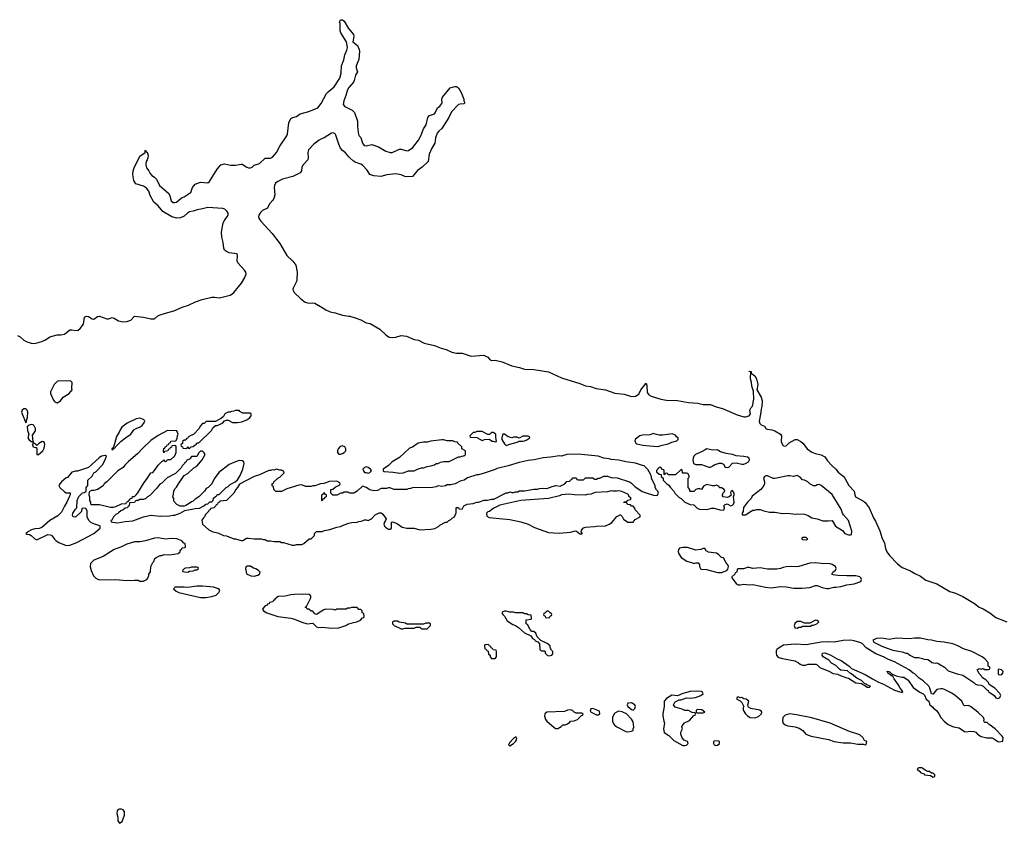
# Model space of a CAD drawing. Header units: inches. Extents: x 2528705 to 2676837, y 911742 to 1023252.
# Tile 93 of 143: x 2586424 to 2597121, y 994462 to 1003192. Entities that reach past the tile are written whole.
import ezdxf

# ---------------------------------------------------------------- set-up
doc = ezdxf.new("R2010")
doc.units = ezdxf.units.IN
doc.header["$MEASUREMENT"] = 0
for name, color, linetype in [('C5080', 7, 'Continuous'), ('C5090', 7, 'Continuous'), ('C5989', 7, 'Continuous'), ('C5999', 7, 'Continuous')]:
    doc.layers.add(name, color=color, linetype=linetype)

msp = doc.modelspace()

# ---------------------------------------------------------------- linework, layer by layer
at = {"layer": 'C5080', "color": 5, "elevation": 20}
for points in [[(2587997, 1000000), (2588110, 1000032), (2588190, 1000070), (2588257, 1000090), (2588334, 1000126), (2588408, 1000152), (2588510, 1000179), (2588541, 1000179), (2588590, 1000172), (2588610, 1000175), (2588710, 1000201), (2588730, 1000210), (2588750, 1000229), (2588833, 1000330), (2588870, 1000390), (2588884, 1000430), (2588881, 1000450), (2588868, 1000470), (2588795, 1000550), (2588786, 1000574), (2588792, 1000630), (2588787, 1000647), (2588701, 1000661), (2588670, 1000672), (2588650, 1000689), (2588641, 1000710), (2588635, 1000770), (2588619, 1000830), (2588617, 1000883), (2588636, 1000984), (2588648, 1001010), (2588688, 1001070), (2588688, 1001090), (2588678, 1001110), (2588654, 1001134), (2588630, 1001142), (2588470, 1001150), (2588410, 1001136), (2588352, 1001128), (2588309, 1001111), (2588270, 1001103), (2588248, 1001092), (2588210, 1001056), (2588170, 1001040), (2588130, 1001037), (2588078, 1001050), (2587979, 1001110), (2587929, 1001170), (2587883, 1001210), (2587842, 1001282), (2587826, 1001330), (2587803, 1001363), (2587770, 1001385), (2587685, 1001410), (2587666, 1001446), (2587653, 1001510), (2587657, 1001550), (2587670, 1001592), (2587705, 1001655), (2587728, 1001710), (2587786, 1001750), (2587786, 1001770), (2587790, 1001774), (2587798, 1001758), (2587810, 1001754), (2587819, 1001719), (2587816, 1001690), (2587810, 1001669), (2587797, 1001650), (2587793, 1001630), (2587793, 1001610), (2587803, 1001583), (2587827, 1001550), (2587840, 1001520), (2587859, 1001499), (2587890, 1001481), (2587910, 1001458), (2587943, 1001390), (2588043, 1001303), (2588057, 1001277), (2588070, 1001223), (2588090, 1001206), (2588110, 1001206), (2588129, 1001211), (2588183, 1001257), (2588210, 1001267), (2588278, 1001310), (2588284, 1001316), (2588303, 1001370), (2588330, 1001406), (2588390, 1001426), (2588470, 1001419), (2588487, 1001433), (2588570, 1001570), (2588610, 1001614), (2588650, 1001625), (2588713, 1001613), (2588770, 1001610), (2588830, 1001624), (2588843, 1001623), (2588891, 1001590), (2588910, 1001582), (2588930, 1001582), (2588950, 1001591), (2588970, 1001611), (2589030, 1001630), (2589090, 1001686), (2589150, 1001686), (2589170, 1001697), (2589214, 1001750), (2589250, 1001819), (2589325, 1001930), (2589332, 1001950), (2589348, 1002070), (2589370, 1002117), (2589390, 1002130), (2589430, 1002142), (2589473, 1002170), (2589566, 1002194), (2589664, 1002236), (2589698, 1002282), (2589757, 1002390), (2589775, 1002410), (2589839, 1002461), (2589904, 1002556), (2589918, 1002610), (2589921, 1002690), (2589944, 1002756), (2589956, 1002810), (2589980, 1002860), (2589985, 1002890), (2589975, 1002950), (2589913, 1003050), (2589907, 1003070), (2589906, 1003150), (2589898, 1003170), (2589910, 1003192), (2589930, 1003192), (2589950, 1003176), (2589997, 1003097), (2590000, 1003094)], [(2590000, 1002455), (2589985, 1002430), (2589969, 1002370), (2589945, 1002310), (2589939, 1002270), (2589952, 1002252), (2589964, 1002244), (2590000, 1002227)], [(2590000, 1001704), (2589964, 1001744), (2589930, 1001772), (2589910, 1001796), (2589890, 1001839), (2589859, 1001939), (2589850, 1001953), (2589830, 1001962), (2589810, 1001959), (2589733, 1001910), (2589702, 1001898), (2589678, 1001882), (2589621, 1001839), (2589562, 1001778), (2589556, 1001750), (2589559, 1001690), (2589554, 1001670), (2589503, 1001617), (2589491, 1001590), (2589485, 1001550), (2589472, 1001530), (2589390, 1001489), (2589281, 1001459), (2589227, 1001433), (2589205, 1001416), (2589192, 1001390), (2589189, 1001370), (2589195, 1001290), (2589186, 1001250), (2589174, 1001230), (2589137, 1001190), (2589115, 1001145), (2589061, 1001119), (2589041, 1001099), (2589021, 1001070), (2589017, 1001050), (2589025, 1001030), (2589045, 1001005), (2589168, 1000870), (2589250, 1000762), (2589327, 1000630), (2589391, 1000570), (2589425, 1000526), (2589437, 1000450), (2589435, 1000365), (2589432, 1000348), (2589393, 1000270), (2589394, 1000250), (2589408, 1000228), (2589480, 1000160), (2589525, 1000125), (2589550, 1000115), (2589570, 1000111), (2589610, 1000116), (2589630, 1000111), (2589710, 1000067), (2589750, 1000039), (2589799, 1000019), (2589850, 1000008), (2589873, 1000000)]]:
    msp.add_lwpolyline(points, dxfattribs=at)
at = {"layer": 'C5090', "color": 5, "elevation": 20}
for points in [[(2590000, 1003094), (2590050, 1003031), (2590056, 1003010), (2590042, 1002950), (2590094, 1002910), (2590113, 1002870), (2590116, 1002850), (2590110, 1002758), (2590079, 1002690), (2590081, 1002670), (2590095, 1002625), (2590071, 1002589), (2590058, 1002530), (2590050, 1002514), (2590002, 1002458), (2590000, 1002455)], [(2590000, 1002227), (2590036, 1002210), (2590062, 1002182), (2590095, 1002090), (2590093, 1002030), (2590105, 1001945), (2590111, 1001930), (2590131, 1001911), (2590150, 1001850), (2590167, 1001827), (2590190, 1001820), (2590250, 1001835), (2590323, 1001810), (2590403, 1001763), (2590450, 1001748), (2590470, 1001750), (2590550, 1001785), (2590570, 1001785), (2590630, 1001767), (2590650, 1001770), (2590696, 1001804), (2590757, 1001883), (2590783, 1001930), (2590810, 1002006), (2590841, 1002050), (2590859, 1002130), (2590878, 1002150), (2590930, 1002171), (2590939, 1002181), (2590965, 1002235), (2590990, 1002251), (2591010, 1002282), (2591013, 1002290), (2591009, 1002330), (2591019, 1002350), (2591102, 1002450), (2591150, 1002467), (2591170, 1002466), (2591193, 1002453), (2591222, 1002402), (2591251, 1002330), (2591251, 1002310), (2591262, 1002290), (2591250, 1002278), (2591210, 1002275), (2591190, 1002269), (2591116, 1002190), (2591088, 1002130), (2591011, 1002010), (2590978, 1001982), (2590961, 1001959), (2590941, 1001910), (2590934, 1001850), (2590903, 1001797), (2590874, 1001730), (2590861, 1001650), (2590797, 1001590), (2590745, 1001555), (2590690, 1001489), (2590630, 1001486), (2590609, 1001490), (2590567, 1001507), (2590510, 1001518), (2590414, 1001506), (2590348, 1001488), (2590270, 1001495), (2590230, 1001510), (2590198, 1001558), (2590150, 1001610), (2590130, 1001624), (2590070, 1001644), (2590050, 1001656), (2590012, 1001690), (2590000, 1001704)]]:
    msp.add_lwpolyline(points, dxfattribs=at)
at = {"layer": 'C5989', "color": 5, "elevation": 20}
for points in [[(2586400, 999760), (2586430, 999746), (2586471, 999710), (2586496, 999696), (2586550, 999677), (2586590, 999676), (2586665, 999695), (2586705, 999715), (2586750, 999746), (2586830, 999767), (2586872, 999768), (2586910, 999776), (2586970, 999822), (2586990, 999824), (2587030, 999816), (2587059, 999821), (2587082, 999838), (2587116, 999884), (2587130, 999962), (2587150, 999971), (2587170, 999966), (2587210, 999941), (2587230, 999939), (2587270, 999967), (2587290, 999973), (2587370, 999941), (2587390, 999941), (2587410, 999951), (2587430, 999955), (2587450, 999948), (2587499, 999919), (2587550, 999909), (2587590, 999913), (2587631, 999929), (2587670, 999970), (2587770, 999962), (2587850, 999942), (2587890, 999943), (2587926, 999974), (2587950, 999987), (2587997, 1000000)], [(2589873, 1000000), (2589930, 999981), (2590000, 999972)], [(2590000, 998053), (2589990, 998058), (2589950, 998058), (2589930, 998048), (2589913, 998047), (2589870, 998028), (2589828, 998028), (2589806, 998050), (2589806, 998090), (2589827, 998093), (2589850, 998114), (2589902, 998138), (2589906, 998150), (2589902, 998162), (2589870, 998178), (2589790, 998174), (2589730, 998155), (2589694, 998150), (2589630, 998129), (2589610, 998129), (2589590, 998122), (2589530, 998122), (2589490, 998138), (2589456, 998136), (2589325, 998095), (2589270, 998068), (2589208, 998068), (2589186, 998090), (2589182, 998122), (2589167, 998127), (2589166, 998150), (2589182, 998158), (2589186, 998170), (2589230, 998212), (2589250, 998222), (2589298, 998270), (2589290, 998286), (2589270, 998298), (2589250, 998298), (2589210, 998308), (2589190, 998298), (2589170, 998302), (2589150, 998295), (2589130, 998295), (2589031, 998249), (2588970, 998229), (2588812, 998148), (2588792, 998110), (2588772, 998090), (2588751, 998049), (2588671, 997969), (2588598, 997962), (2588594, 997950), (2588578, 997942), (2588574, 997930), (2588558, 997922), (2588554, 997910), (2588534, 997890), (2588498, 997882), (2588492, 997868), (2588478, 997862), (2588474, 997850), (2588444, 997816), (2588432, 997790), (2588420, 997780), (2588404, 997756), (2588412, 997710), (2588478, 997650), (2588522, 997630), (2588577, 997617), (2588638, 997590), (2588670, 997585), (2588750, 997551), (2588770, 997551), (2588830, 997536), (2588850, 997536), (2588890, 997558), (2588910, 997561), (2588970, 997551), (2589050, 997551), (2589070, 997545), (2589090, 997545), (2589112, 997532), (2589150, 997531), (2589190, 997522), (2589250, 997522), (2589270, 997512), (2589290, 997512), (2589385, 997485), (2589410, 997485), (2589430, 997492), (2589490, 997492), (2589510, 997502), (2589570, 997554), (2589590, 997554), (2589626, 997590), (2589626, 997610), (2589648, 997632), (2589710, 997632), (2589736, 997644), (2589793, 997653), (2589870, 997678), (2589910, 997685), (2589950, 997705), (2590000, 997721)], [(2590000, 996798), (2589990, 996798), (2589970, 996788), (2589870, 996788), (2589850, 996778), (2589830, 996786), (2589750, 996788), (2589730, 996782), (2589649, 996729), (2589630, 996738), (2589610, 996766), (2589590, 996768), (2589567, 996787), (2589548, 996788), (2589542, 996802), (2589526, 996810), (2589542, 996818), (2589588, 996910), (2589588, 996930), (2589580, 996940), (2589570, 996948), (2589530, 996953), (2589510, 996949), (2589490, 996953), (2589410, 996949), (2589370, 996944), (2589310, 996929), (2589233, 996927), (2589210, 996906), (2589198, 996902), (2589190, 996886), (2589178, 996882), (2589173, 996867), (2589138, 996862), (2589133, 996847), (2589118, 996842), (2589114, 996830), (2589090, 996826), (2589064, 996796), (2589062, 996790), (2589072, 996770), (2589110, 996747), (2589230, 996708), (2589370, 996691), (2589410, 996681), (2589490, 996647), (2589548, 996628), (2589610, 996636), (2589650, 996596), (2589668, 996588), (2589710, 996591), (2589810, 996581), (2589890, 996586), (2589966, 996610), (2589990, 996625), (2590000, 996628)]]:
    msp.add_lwpolyline(points, dxfattribs=at)
for points in [[(2586978, 999270), (2586930, 999266), (2586850, 999269), (2586830, 999263), (2586799, 999230), (2586760, 999150), (2586758, 999130), (2586790, 999058), (2586803, 999043), (2586810, 999036), (2586830, 999031), (2586850, 999041), (2586869, 999051), (2586898, 999090), (2586962, 999130), (2586995, 999170), (2586989, 999190), (2586993, 999250)], [(2586490, 998964), (2586470, 998964), (2586451, 998950), (2586443, 998930), (2586490, 998814), (2586508, 998872), (2586513, 998930), (2586504, 998950)], [(2588770, 998948), (2588750, 998938), (2588724, 998936), (2588710, 998928), (2588690, 998928), (2588654, 998910), (2588638, 998882), (2588617, 998863), (2588550, 998826), (2588450, 998826), (2588430, 998806), (2588410, 998806), (2588384, 998776), (2588374, 998750), (2588313, 998687), (2588284, 998676), (2588260, 998660), (2588250, 998646), (2588238, 998642), (2588230, 998626), (2588210, 998626), (2588194, 998610), (2588193, 998587), (2588178, 998582), (2588174, 998570), (2588178, 998558), (2588193, 998553), (2588198, 998538), (2588230, 998534), (2588242, 998538), (2588250, 998554), (2588258, 998538), (2588270, 998534), (2588287, 998553), (2588310, 998554), (2588330, 998574), (2588342, 998578), (2588350, 998594), (2588370, 998594), (2588508, 998730), (2588523, 998757), (2588550, 998782), (2588570, 998782), (2588626, 998810), (2588650, 998834), (2588670, 998842), (2588690, 998842), (2588737, 998817), (2588790, 998816), (2588836, 998824), (2588898, 998850), (2588926, 998870), (2588938, 998890), (2588938, 998910), (2588930, 998918), (2588850, 998918), (2588816, 998936), (2588807, 998947)], [(2586550, 998794), (2586516, 998784), (2586507, 998770), (2586510, 998730), (2586524, 998690), (2586514, 998650), (2586523, 998630), (2586550, 998611), (2586569, 998611), (2586563, 998677), (2586595, 998726), (2586597, 998750), (2586581, 998781), (2586570, 998789)], [(2587730, 998862), (2587690, 998857), (2587591, 998810), (2587533, 998767), (2587511, 998730), (2587505, 998710), (2587475, 998664), (2587455, 998585), (2587438, 998542), (2587426, 998530), (2587430, 998514), (2587435, 998525), (2587446, 998530), (2587446, 998534), (2587450, 998532), (2587482, 998570), (2587528, 998612), (2587573, 998650), (2587631, 998689), (2587665, 998735), (2587689, 998751), (2587732, 998768), (2587755, 998785), (2587780, 998820), (2587784, 998830), (2587779, 998839), (2587769, 998850)], [(2588030, 998728), (2587930, 998674), (2587850, 998622), (2587762, 998538), (2587704, 998476), (2587607, 998393), (2587567, 998353), (2587550, 998328), (2587492, 998290), (2587372, 998170), (2587342, 998150), (2587331, 998129), (2587270, 998089), (2587230, 998078), (2587204, 998076), (2587178, 998062), (2587174, 998030), (2587182, 998010), (2587182, 997970), (2587192, 997950), (2587193, 997933), (2587204, 997924), (2587290, 997926), (2587410, 997896), (2587443, 997897), (2587470, 997905), (2587530, 997932), (2587582, 997938), (2587586, 997950), (2587602, 997958), (2587606, 997970), (2587622, 997978), (2587626, 997990), (2587646, 997994), (2587650, 998012), (2587670, 998014), (2587688, 998032), (2587708, 998052), (2587775, 998165), (2587803, 998197), (2587849, 998271), (2587870, 998274), (2587890, 998294), (2587929, 998351), (2587970, 998394), (2587982, 998398), (2587990, 998414), (2587998, 998398), (2588010, 998394), (2588022, 998398), (2588030, 998414), (2588067, 998413), (2588110, 998454), (2588126, 998490), (2588126, 998550), (2588122, 998562), (2588110, 998566), (2588078, 998562), (2588073, 998547), (2588058, 998542), (2588053, 998527), (2588038, 998522), (2588033, 998507), (2587998, 998502), (2587990, 998486), (2587986, 998510), (2587990, 998534), (2588002, 998538), (2588010, 998554), (2588022, 998558), (2588027, 998573), (2588042, 998578), (2588047, 998593), (2588062, 998598), (2588067, 998613), (2588122, 998618), (2588136, 998644), (2588138, 998670), (2588146, 998690), (2588130, 998726)], [(2586670, 998608), (2586631, 998589), (2586610, 998566), (2586600, 998580), (2586576, 998596), (2586570, 998606), (2586564, 998570), (2586570, 998551), (2586596, 998544), (2586606, 998546), (2586611, 998531), (2586609, 998470), (2586630, 998467), (2586675, 998510), (2586690, 998538), (2586696, 998576), (2586694, 998594), (2586687, 998607)], [(2588410, 998506), (2588390, 998506), (2588370, 998486), (2588350, 998446), (2588290, 998446), (2588277, 998423), (2588238, 998402), (2588234, 998390), (2588218, 998382), (2588214, 998370), (2588190, 998346), (2588177, 998323), (2588117, 998263), (2588025, 998215), (2587970, 998158), (2587951, 998149), (2587931, 998129), (2587910, 998098), (2587837, 998023), (2587814, 998010), (2587794, 997990), (2587770, 997978), (2587730, 997978), (2587712, 997968), (2587693, 997967), (2587678, 997962), (2587670, 997948), (2587618, 997942), (2587614, 997910), (2587598, 997902), (2587594, 997890), (2587570, 997886), (2587550, 997866), (2587524, 997856), (2587500, 997840), (2587491, 997829), (2587470, 997818), (2587442, 997790), (2587424, 997756), (2587414, 997750), (2587418, 997738), (2587432, 997732), (2587490, 997727), (2587570, 997741), (2587652, 997748), (2587769, 997791), (2587850, 997811), (2587950, 997799), (2588050, 997801), (2588090, 997811), (2588110, 997811), (2588166, 997830), (2588220, 997860), (2588330, 997882), (2588376, 997884), (2588426, 997910), (2588446, 997930), (2588470, 997934), (2588490, 997954), (2588510, 997954), (2588526, 997970), (2588530, 997994), (2588550, 998014), (2588562, 998018), (2588570, 998034), (2588590, 998034), (2588666, 998110), (2588690, 998122), (2588710, 998142), (2588766, 998170), (2588790, 998194), (2588818, 998242), (2588849, 998310), (2588862, 998370), (2588858, 998390), (2588840, 998400), (2588810, 998402), (2588750, 998382), (2588701, 998359), (2588587, 998273), (2588537, 998203), (2588511, 998149), (2588471, 998109), (2588450, 998098), (2588432, 998070), (2588371, 998009), (2588330, 997982), (2588310, 997962), (2588290, 997955), (2588265, 997935), (2588230, 997915), (2588210, 997906), (2588168, 997908), (2588130, 997926), (2588100, 997960), (2588098, 997990), (2588089, 998010), (2588096, 998036), (2588098, 998070), (2588110, 998094), (2588128, 998112), (2588149, 998151), (2588210, 998242), (2588250, 998262), (2588315, 998325), (2588350, 998342), (2588408, 998410), (2588438, 998470), (2588430, 998486)], [(2589930, 998562), (2589905, 998555), (2589885, 998530), (2589876, 998510), (2589876, 998490), (2589890, 998471), (2589910, 998471), (2589930, 998481), (2589948, 998490), (2589968, 998510), (2589968, 998530), (2589958, 998550)], [(2587358, 998458), (2587314, 998450), (2587286, 998434), (2587170, 998328), (2587052, 998288), (2587030, 998288), (2586990, 998275), (2586942, 998218), (2586930, 998214), (2586878, 998170), (2586859, 998150), (2586851, 998130), (2586861, 998110), (2586910, 998062), (2586930, 998052), (2586973, 998053), (2586974, 998030), (2586964, 998016), (2586936, 997950), (2586910, 997909), (2586877, 997843), (2586837, 997803), (2586750, 997750), (2586666, 997674), (2586637, 997663), (2586590, 997660), (2586551, 997650), (2586511, 997630), (2586503, 997617), (2586491, 997610), (2586502, 997602), (2586530, 997598), (2586550, 997589), (2586590, 997551), (2586610, 997541), (2586730, 997599), (2586757, 997597), (2586771, 997591), (2586801, 997550), (2586821, 997530), (2586850, 997511), (2586930, 997481), (2586970, 997482), (2587046, 997514), (2587228, 997610), (2587298, 997670), (2587298, 997690), (2587294, 997694), (2587230, 997714), (2587198, 997730), (2587175, 997750), (2587159, 997790), (2587156, 997856), (2587142, 997882), (2587130, 997886), (2587098, 997882), (2587094, 997850), (2587030, 997788), (2587006, 997790), (2586998, 997810), (2587002, 997830), (2587030, 997874), (2587046, 997890), (2587048, 997970), (2587067, 998013), (2587107, 998053), (2587130, 998054), (2587146, 998070), (2587146, 998110), (2587166, 998130), (2587166, 998190), (2587210, 998234), (2587229, 998271), (2587250, 998282), (2587323, 998357), (2587354, 998410), (2587366, 998450)], [(2589710, 997966), (2589706, 997970), (2589706, 998030), (2589722, 998038), (2589730, 998054), (2589738, 998038), (2589753, 998033), (2589754, 998010), (2589738, 998002), (2589730, 997986), (2589718, 997982)], [(2587930, 997562), (2587890, 997559), (2587791, 997529), (2587730, 997519), (2587670, 997519), (2587590, 997495), (2587530, 997464), (2587450, 997437), (2587330, 997361), (2587230, 997319), (2587195, 997285), (2587191, 997249), (2587202, 997210), (2587227, 997150), (2587250, 997124), (2587288, 997108), (2587470, 997111), (2587590, 997098), (2587670, 997105), (2587710, 997102), (2587730, 997092), (2587770, 997092), (2587790, 997102), (2587806, 997110), (2587816, 997124), (2587827, 997153), (2587828, 997170), (2587847, 997193), (2587848, 997252), (2587870, 997294), (2587886, 997310), (2587890, 997334), (2587906, 997350), (2587950, 997372), (2587970, 997372), (2587990, 997382), (2588050, 997378), (2588147, 997393), (2588166, 997410), (2588166, 997430), (2588182, 997438), (2588190, 997454), (2588222, 997458), (2588226, 997470), (2588222, 997502), (2588207, 997507), (2588186, 997530), (2588130, 997554), (2588070, 997555), (2588010, 997549)], [(2588350, 997246), (2588290, 997246), (2588270, 997238), (2588225, 997235), (2588214, 997230), (2588194, 997210), (2588198, 997198), (2588213, 997193), (2588250, 997192), (2588270, 997202), (2588310, 997205), (2588330, 997214), (2588350, 997214), (2588366, 997230), (2588362, 997242)], [(2588895, 997255), (2588885, 997250), (2588876, 997230), (2588890, 997171), (2588934, 997150), (2588970, 997146), (2589010, 997158), (2589028, 997170), (2589038, 997190), (2589018, 997210), (2588990, 997228), (2588958, 997238), (2588930, 997254)], [(2588410, 997037), (2588350, 997037), (2588250, 997024), (2588210, 997029), (2588113, 997027), (2588094, 997010), (2588123, 996983), (2588154, 996970), (2588390, 996914), (2588446, 996914), (2588510, 996926), (2588558, 996942), (2588588, 996970), (2588598, 996990), (2588586, 997010), (2588550, 997019), (2588530, 997029)], [(2587530, 994615), (2587505, 994615), (2587492, 994608), (2587484, 994596), (2587478, 994570), (2587491, 994530), (2587492, 994490), (2587510, 994462), (2587539, 994481), (2587562, 994550), (2587562, 994590), (2587550, 994608)]]:
    msp.add_lwpolyline(points, close=True, dxfattribs=at)
at = {"layer": 'C5999', "color": 5, "elevation": 20}
for points in [[(2590000, 999972), (2590010, 999970), (2590070, 999954), (2590131, 999930), (2590190, 999899), (2590231, 999890), (2590338, 999830), (2590401, 999770), (2590430, 999747), (2590443, 999743), (2590470, 999739), (2590510, 999743), (2590570, 999763), (2590625, 999755), (2590710, 999718), (2590758, 999710), (2590817, 999677), (2590930, 999653), (2591004, 999624), (2591056, 999610), (2591119, 999579), (2591169, 999571), (2591232, 999570), (2591330, 999538), (2591467, 999547), (2591510, 999526), (2591530, 999503), (2591550, 999491), (2591590, 999492), (2591665, 999475), (2591770, 999430), (2591855, 999415), (2591910, 999395), (2592010, 999393), (2592170, 999366), (2592310, 999301), (2592510, 999241), (2592570, 999214), (2592626, 999206), (2592686, 999186), (2592790, 999170), (2592890, 999134), (2592990, 999124), (2593070, 999098), (2593116, 999104), (2593150, 999123), (2593172, 999170), (2593230, 999242), (2593238, 999218), (2593242, 999142), (2593258, 999118), (2593283, 999103), (2593390, 999070), (2593450, 999060), (2593570, 999056), (2593690, 999032), (2593790, 999027), (2593850, 999013), (2593930, 999010), (2593990, 998986), (2594061, 998970), (2594219, 998899), (2594290, 998878), (2594310, 998879), (2594349, 998890), (2594365, 998910), (2594357, 998950), (2594370, 998978), (2594385, 998995), (2594401, 999070), (2594396, 999156), (2594378, 999210), (2594376, 999250), (2594363, 999290), (2594368, 999368), (2594349, 999371), (2594350, 999374), (2594370, 999371), (2594371, 999351), (2594410, 999324), (2594428, 999290), (2594443, 999230), (2594431, 999170), (2594479, 999090), (2594491, 999050), (2594487, 998990), (2594478, 998962), (2594474, 998906), (2594459, 998830), (2594464, 998804), (2594479, 998790), (2594515, 998775), (2594532, 998752), (2594545, 998745), (2594596, 998736), (2594630, 998726), (2594689, 998689), (2594700, 998670), (2594698, 998610), (2594713, 998573), (2594722, 998562), (2594730, 998559), (2594750, 998563), (2594785, 998595), (2594849, 998630), (2594870, 998630), (2594911, 998610), (2594934, 998590), (2594981, 998530), (2595030, 998494), (2595070, 998478), (2595130, 998465), (2595170, 998444), (2595201, 998401), (2595249, 998349), (2595290, 998310), (2595317, 998277), (2595370, 998234), (2595390, 998210), (2595432, 998132), (2595491, 998070), (2595496, 998030), (2595505, 998010), (2595590, 997962), (2595610, 997946), (2595654, 997890), (2595701, 997781), (2595723, 997743), (2595770, 997639), (2595796, 997556), (2595819, 997510), (2595830, 997449), (2595844, 997410), (2595873, 997373), (2595960, 997280), (2596010, 997242), (2596096, 997210), (2596150, 997175), (2596210, 997148), (2596270, 997104), (2596390, 997063), (2596530, 996981), (2596590, 996963), (2596670, 996927), (2596797, 996850), (2596850, 996810), (2596890, 996793), (2596963, 996750), (2597030, 996699), (2597150, 996652)], [(2590000, 997721), (2590029, 997731), (2590090, 997732), (2590110, 997742), (2590136, 997744), (2590170, 997758), (2590190, 997758), (2590210, 997751), (2590248, 997770), (2590286, 997814), (2590330, 997835), (2590350, 997835), (2590370, 997819), (2590405, 997770), (2590398, 997750), (2590386, 997734), (2590379, 997710), (2590386, 997690), (2590398, 997678), (2590430, 997657), (2590450, 997659), (2590464, 997670), (2590464, 997730), (2590470, 997738), (2590490, 997735), (2590530, 997717), (2590579, 997679), (2590630, 997667), (2590710, 997667), (2590770, 997651), (2590890, 997658), (2590935, 997665), (2590974, 997686), (2590990, 997702), (2591050, 997732), (2591070, 997734), (2591086, 997750), (2591110, 997762), (2591123, 997777), (2591148, 997792), (2591167, 997833), (2591166, 997890), (2591170, 997894), (2591190, 997894), (2591198, 997878), (2591230, 997874), (2591248, 997912), (2591286, 997930), (2591350, 997938), (2591390, 997951), (2591410, 997951), (2591470, 997971), (2591508, 997972), (2591550, 997985), (2591575, 997985), (2591708, 998052), (2591727, 998053), (2591750, 998062), (2591770, 998054), (2591790, 998054), (2591810, 998062), (2591836, 998064), (2591850, 998072), (2591910, 998072), (2592010, 998091), (2592050, 998091), (2592070, 998098), (2592110, 998102), (2592150, 998098), (2592210, 998122), (2592250, 998132), (2592295, 998125), (2592346, 998150), (2592370, 998174), (2592402, 998178), (2592407, 998193), (2592422, 998198), (2592430, 998214), (2592470, 998214), (2592478, 998198), (2592490, 998194), (2592550, 998194), (2592570, 998214), (2592650, 998214), (2592670, 998202), (2592690, 998202), (2592708, 998212), (2592727, 998213), (2592770, 998232), (2592810, 998232), (2592850, 998218), (2592915, 998215), (2593050, 998171), (2593070, 998158), (2593110, 998118), (2593151, 998091), (2593188, 998068), (2593230, 998051), (2593310, 998025), (2593350, 998022), (2593366, 998050), (2593358, 998070), (2593344, 998084), (2593329, 998110), (2593328, 998128), (2593288, 998210), (2593287, 998227), (2593276, 998256), (2593250, 998306), (2593207, 998347), (2593190, 998348), (2593114, 998374), (2593010, 998389), (2592932, 998408), (2592850, 998415), (2592830, 998422), (2592769, 998429), (2592710, 998449), (2592490, 998473), (2592370, 998469), (2592310, 998449), (2592290, 998454), (2592190, 998439), (2592110, 998433), (2592014, 998410), (2591950, 998404), (2591850, 998383), (2591730, 998346), (2591610, 998317), (2591590, 998305), (2591470, 998264), (2591410, 998249), (2591390, 998249), (2591290, 998215), (2591254, 998190), (2591210, 998178), (2591154, 998150), (2591110, 998138), (2591070, 998138), (2591051, 998129), (2591010, 998122), (2590970, 998128), (2590950, 998118), (2590910, 998109), (2590693, 998107), (2590670, 998098), (2590644, 998096), (2590630, 998088), (2590493, 998087), (2590447, 998107), (2590430, 998108), (2590410, 998098), (2590350, 998098), (2590310, 998078), (2590270, 998075), (2590230, 998084), (2590190, 998109), (2590150, 998126), (2590092, 998070), (2590054, 998050), (2590010, 998048), (2590000, 998053)], [(2590000, 996628), (2590050, 996645), (2590086, 996650), (2590126, 996670), (2590147, 996693), (2590162, 996698), (2590166, 996710), (2590162, 996742), (2590146, 996750), (2590146, 996770), (2590130, 996786), (2590110, 996786), (2590090, 996806), (2590067, 996807), (2590030, 996808), (2590010, 996798), (2590000, 996798)]]:
    msp.add_lwpolyline(points, dxfattribs=at)
for points in [[(2591450, 998718), (2591390, 998718), (2591370, 998706), (2591350, 998706), (2591314, 998670), (2591318, 998658), (2591392, 998652), (2591450, 998622), (2591473, 998633), (2591530, 998634), (2591553, 998613), (2591567, 998613), (2591590, 998605), (2591606, 998610), (2591598, 998658), (2591598, 998690), (2591570, 998706), (2591550, 998706), (2591530, 998686), (2591510, 998686)], [(2591690, 998689), (2591672, 998688), (2591663, 998650), (2591663, 998630), (2591690, 998585), (2591710, 998567), (2591750, 998582), (2591830, 998602), (2591850, 998614), (2591890, 998612), (2591910, 998618), (2591933, 998627), (2591966, 998650), (2591962, 998662), (2591947, 998667), (2591890, 998668), (2591850, 998646), (2591830, 998655), (2591790, 998655), (2591770, 998648), (2591730, 998662)], [(2593310, 998698), (2593270, 998682), (2593190, 998679), (2593162, 998670), (2593131, 998650), (2593111, 998630), (2593106, 998614), (2593118, 998590), (2593130, 998583), (2593194, 998570), (2593270, 998561), (2593350, 998557), (2593370, 998559), (2593390, 998567), (2593470, 998583), (2593510, 998601), (2593563, 998617), (2593578, 998630), (2593578, 998650), (2593561, 998661), (2593550, 998678), (2593514, 998694), (2593410, 998679), (2593370, 998679), (2593329, 998689)], [(2591030, 998629), (2591010, 998629), (2590890, 998615), (2590850, 998602), (2590810, 998602), (2590754, 998590), (2590691, 998549), (2590661, 998539), (2590550, 998435), (2590472, 998390), (2590430, 998348), (2590374, 998310), (2590374, 998290), (2590384, 998284), (2590483, 998277), (2590550, 998265), (2590590, 998271), (2590650, 998291), (2590710, 998292), (2590746, 998310), (2590790, 998325), (2590810, 998325), (2590850, 998338), (2590890, 998345), (2590930, 998358), (2590950, 998371), (2590970, 998372), (2590996, 998384), (2591032, 998392), (2591090, 998392), (2591190, 998442), (2591210, 998442), (2591228, 998452), (2591250, 998454), (2591266, 998470), (2591266, 998510), (2591226, 998530), (2591226, 998550), (2591186, 998590), (2591182, 998602), (2591150, 998606), (2591130, 998618), (2591070, 998618)], [(2593890, 998529), (2593870, 998521), (2593840, 998500), (2593767, 998470), (2593747, 998450), (2593741, 998430), (2593736, 998410), (2593745, 998370), (2593770, 998359), (2593830, 998359), (2593910, 998331), (2593929, 998331), (2593956, 998344), (2593970, 998358), (2594024, 998376), (2594050, 998376), (2594070, 998362), (2594090, 998332), (2594110, 998326), (2594130, 998332), (2594170, 998375), (2594210, 998379), (2594270, 998364), (2594290, 998364), (2594308, 998370), (2594342, 998390), (2594354, 998410), (2594349, 998429), (2594330, 998439), (2594292, 998448), (2594210, 998454), (2594170, 998469), (2594099, 998479), (2594038, 998498), (2594010, 998514), (2593990, 998519), (2593950, 998517)], [(2590190, 998333), (2590170, 998329), (2590151, 998310), (2590158, 998290), (2590170, 998272), (2590190, 998272), (2590210, 998265), (2590230, 998272), (2590248, 998290), (2590235, 998310), (2590210, 998329)], [(2593390, 998326), (2593370, 998326), (2593344, 998296), (2593342, 998282), (2593370, 998254), (2593393, 998253), (2593394, 998230), (2593414, 998210), (2593414, 998190), (2593454, 998150), (2593477, 998137), (2593490, 998114), (2593532, 998070), (2593542, 998050), (2593590, 998002), (2593611, 997991), (2593650, 997952), (2593710, 997925), (2593750, 997922), (2593784, 997884), (2593810, 997875), (2593890, 997871), (2593944, 997884), (2593970, 997885), (2594030, 997866), (2594070, 997865), (2594078, 997870), (2594082, 997890), (2594075, 997910), (2594090, 997925), (2594110, 997931), (2594150, 997911), (2594170, 997918), (2594179, 997930), (2594185, 997950), (2594178, 998010), (2594186, 998030), (2594186, 998050), (2594170, 998078), (2594154, 998070), (2594145, 998055), (2594153, 998027), (2594132, 998008), (2594110, 998002), (2594066, 998010), (2594060, 998020), (2594058, 998030), (2594068, 998052), (2594086, 998070), (2594078, 998090), (2594050, 998106), (2594027, 998107), (2594022, 998122), (2593995, 998135), (2593971, 998129), (2593951, 998129), (2593890, 998141), (2593855, 998125), (2593831, 998089), (2593815, 998095), (2593790, 998095), (2593771, 998089), (2593750, 998068), (2593710, 998068), (2593706, 998070), (2593706, 998090), (2593686, 998110), (2593688, 998212), (2593696, 998224), (2593696, 998236), (2593682, 998262), (2593670, 998266), (2593630, 998266), (2593626, 998270), (2593622, 998302), (2593610, 998306), (2593550, 998246), (2593470, 998246), (2593462, 998262), (2593450, 998266), (2593438, 998262), (2593430, 998246), (2593426, 998250), (2593426, 998290), (2593422, 998302), (2593407, 998307)], [(2594870, 998239), (2594830, 998229), (2594790, 998237), (2594770, 998236), (2594630, 998207), (2594610, 998209), (2594550, 998236), (2594530, 998237), (2594516, 998230), (2594506, 998210), (2594516, 998170), (2594516, 998150), (2594507, 998130), (2594475, 998090), (2594383, 998017), (2594370, 997989), (2594331, 997950), (2594288, 997892), (2594286, 997850), (2594272, 997830), (2594274, 997814), (2594310, 997812), (2594370, 997852), (2594390, 997862), (2594410, 997862), (2594430, 997872), (2594470, 997871), (2594510, 997856), (2594570, 997843), (2594630, 997841), (2594710, 997828), (2594769, 997831), (2594850, 997819), (2594870, 997823), (2594950, 997821), (2594990, 997807), (2595030, 997782), (2595090, 997770), (2595150, 997748), (2595210, 997747), (2595250, 997751), (2595286, 997690), (2595362, 997642), (2595390, 997612), (2595430, 997594), (2595450, 997594), (2595462, 997598), (2595466, 997634), (2595429, 997750), (2595373, 997813), (2595362, 997830), (2595350, 997875), (2595250, 998033), (2595130, 998133), (2595110, 998141), (2595090, 998139), (2595070, 998129), (2595050, 998129), (2595009, 998149), (2594988, 998170), (2594950, 998189), (2594930, 998194), (2594904, 998224)], [(2592930, 998074), (2592910, 998069), (2592870, 998069), (2592850, 998074), (2592810, 998062), (2592676, 998056), (2592630, 998038), (2592590, 998035), (2592568, 998028), (2592451, 998029), (2592390, 998039), (2592310, 998029), (2592290, 998019), (2592171, 997989), (2591870, 997969), (2591641, 997919), (2591582, 997890), (2591552, 997870), (2591530, 997848), (2591510, 997846), (2591494, 997830), (2591498, 997798), (2591524, 997784), (2591750, 997764), (2591870, 997738), (2591950, 997712), (2592016, 997676), (2592170, 997620), (2592287, 997613), (2592410, 997625), (2592459, 997639), (2592475, 997635), (2592510, 997606), (2592530, 997606), (2592538, 997610), (2592526, 997630), (2592528, 997648), (2592550, 997671), (2592570, 997679), (2592670, 997685), (2592690, 997691), (2592790, 997695), (2592829, 997711), (2592858, 997730), (2592910, 997794), (2592948, 997812), (2592952, 997812), (2592970, 997794), (2592985, 997765), (2593030, 997732), (2593090, 997734), (2593110, 997762), (2593166, 997790), (2593166, 997810), (2593110, 997866), (2593107, 997887), (2593090, 997906), (2593070, 997906), (2593062, 997922), (2593027, 997927), (2593022, 997942), (2592987, 997947), (2592990, 997954), (2593022, 997958), (2593030, 997974), (2593062, 997978), (2593066, 997990), (2593062, 998002), (2593047, 998007), (2593038, 998030), (2593030, 998038), (2592967, 998067)], [(2594970, 997566), (2594930, 997566), (2594922, 997558), (2594922, 997550), (2594930, 997545), (2594970, 997542), (2594986, 997550)], [(2593630, 997459), (2593594, 997450), (2593582, 997438), (2593578, 997410), (2593585, 997390), (2593612, 997350), (2593674, 997310), (2593734, 997290), (2593750, 997286), (2593770, 997291), (2593794, 997290), (2593810, 997274), (2593811, 997250), (2593824, 997224), (2593890, 997221), (2593910, 997211), (2594010, 997185), (2594050, 997185), (2594106, 997210), (2594116, 997224), (2594126, 997250), (2594118, 997270), (2594098, 997290), (2594070, 997346), (2594050, 997348), (2594020, 997380), (2593996, 997396), (2593906, 997406), (2593883, 997423), (2593867, 997447), (2593850, 997448), (2593824, 997436), (2593770, 997429), (2593678, 997458)], [(2595070, 997292), (2595010, 997287), (2594888, 997252), (2594853, 997247), (2594810, 997253), (2594750, 997249), (2594718, 997242), (2594690, 997229), (2594650, 997222), (2594550, 997224), (2594470, 997239), (2594390, 997229), (2594350, 997242), (2594330, 997242), (2594288, 997228), (2594230, 997226), (2594218, 997222), (2594214, 997190), (2594198, 997182), (2594194, 997170), (2594162, 997138), (2594162, 997130), (2594210, 997067), (2594230, 997054), (2594250, 997051), (2594290, 997059), (2594350, 997051), (2594390, 997057), (2594528, 997028), (2594590, 997021), (2594690, 997033), (2594750, 997031), (2594836, 997016), (2594923, 997017), (2595010, 997025), (2595070, 997045), (2595090, 997046), (2595142, 997022), (2595190, 997013), (2595210, 997013), (2595270, 997028), (2595290, 997028), (2595345, 997035), (2595410, 997053), (2595490, 997064), (2595562, 997090), (2595569, 997110), (2595561, 997130), (2595550, 997139), (2595510, 997152), (2595410, 997149), (2595314, 997154), (2595263, 997163), (2595248, 997170), (2595258, 997190), (2595289, 997211), (2595295, 997230), (2595288, 997250), (2595252, 997272), (2595230, 997279), (2595130, 997284)], [(2591710, 996768), (2591690, 996768), (2591665, 996755), (2591662, 996750), (2591672, 996730), (2591691, 996711), (2591720, 996660), (2591782, 996622), (2591810, 996611), (2591842, 996590), (2591910, 996531), (2591977, 996497), (2591994, 996470), (2592018, 996458), (2592025, 996445), (2592053, 996433), (2592073, 996413), (2592074, 996350), (2592090, 996334), (2592130, 996334), (2592134, 996330), (2592134, 996310), (2592154, 996290), (2592170, 996282), (2592190, 996285), (2592206, 996290), (2592216, 996304), (2592218, 996330), (2592203, 996343), (2592186, 996370), (2592186, 996390), (2592156, 996416), (2592087, 996447), (2592047, 996487), (2592030, 996526), (2592010, 996546), (2591987, 996547), (2591970, 996566), (2591942, 996622), (2591926, 996630), (2591927, 996673), (2591982, 996678), (2591986, 996690), (2591982, 996722), (2591950, 996726), (2591930, 996738), (2591910, 996738), (2591890, 996748), (2591812, 996748), (2591790, 996755), (2591750, 996755)], [(2592170, 996766), (2592150, 996766), (2592133, 996747), (2592118, 996742), (2592114, 996730), (2592118, 996718), (2592133, 996713), (2592138, 996698), (2592170, 996694), (2592182, 996698), (2592187, 996713), (2592202, 996718), (2592206, 996730), (2592202, 996742), (2592187, 996747)], [(2590530, 996658), (2590490, 996658), (2590474, 996650), (2590474, 996630), (2590494, 996610), (2590570, 996574), (2590590, 996574), (2590610, 996582), (2590710, 996582), (2590730, 996594), (2590770, 996594), (2590790, 996574), (2590850, 996574), (2590886, 996610), (2590886, 996630), (2590876, 996636), (2590836, 996636), (2590810, 996626), (2590630, 996626), (2590615, 996635), (2590548, 996648)], [(2595070, 996668), (2595010, 996638), (2594950, 996638), (2594910, 996655), (2594870, 996653), (2594846, 996634), (2594838, 996610), (2594845, 996585), (2594870, 996582), (2594888, 996592), (2594910, 996592), (2594930, 996602), (2595016, 996604), (2595030, 996614), (2595050, 996614), (2595086, 996630), (2595106, 996650), (2595090, 996666)], [(2595450, 996450), (2595370, 996447), (2595272, 996428), (2595210, 996434), (2595130, 996431), (2594970, 996401), (2594849, 996409), (2594724, 996396), (2594676, 996370), (2594651, 996350), (2594644, 996336), (2594641, 996310), (2594647, 996290), (2594661, 996270), (2594670, 996265), (2594710, 996251), (2594846, 996226), (2594886, 996206), (2594902, 996190), (2594930, 996181), (2594960, 996180), (2594990, 996192), (2595074, 996190), (2595090, 996182), (2595116, 996156), (2595216, 996116), (2595262, 996090), (2595310, 996083), (2595350, 996063), (2595410, 996041), (2595430, 996038), (2595510, 995987), (2595570, 995982), (2595590, 995965), (2595602, 995962), (2595630, 995942), (2595658, 995942), (2595666, 995950), (2595626, 995966), (2595626, 995970), (2595602, 995982), (2595570, 996014), (2595520, 996040), (2595470, 996078), (2595450, 996088), (2595417, 996117), (2595346, 996126), (2595330, 996135), (2595290, 996175), (2595243, 996203), (2595214, 996234), (2595155, 996270), (2595142, 996290), (2595146, 996310), (2595170, 996314), (2595230, 996291), (2595307, 996247), (2595350, 996231), (2595436, 996170), (2595463, 996143), (2595610, 996079), (2595690, 996031), (2595756, 995996), (2595810, 995975), (2595929, 995909), (2596010, 995882), (2596018, 995890), (2596008, 995910), (2595989, 995929), (2595969, 995970), (2595924, 996030), (2595915, 996055), (2595888, 996070), (2595882, 996082), (2595870, 996082), (2595858, 996090), (2595858, 996098), (2595846, 996110), (2595850, 996114), (2595870, 996111), (2595902, 996082), (2595945, 996065), (2596009, 996051), (2596031, 996051), (2596076, 996016), (2596130, 995938), (2596205, 995885), (2596238, 995870), (2596254, 995854), (2596272, 995812), (2596302, 995790), (2596312, 995750), (2596344, 995724), (2596352, 995712), (2596386, 995686), (2596410, 995652), (2596431, 995610), (2596467, 995570), (2596510, 995536), (2596569, 995511), (2596630, 995498), (2596690, 995458), (2596710, 995456), (2596750, 995463), (2596790, 995459), (2596811, 995451), (2596831, 995430), (2596870, 995404), (2596930, 995391), (2596991, 995391), (2597005, 995385), (2597050, 995352), (2597070, 995346), (2597106, 995354), (2597109, 995390), (2597098, 995410), (2597022, 995490), (2596956, 995536), (2596936, 995556), (2596910, 995558), (2596903, 995563), (2596898, 995570), (2596902, 995590), (2596895, 995610), (2596835, 995670), (2596755, 995730), (2596730, 995742), (2596690, 995738), (2596678, 995750), (2596659, 995790), (2596589, 995850), (2596550, 995874), (2596470, 995914), (2596450, 995922), (2596430, 995924), (2596390, 995917), (2596365, 995890), (2596350, 995866), (2596330, 995868), (2596313, 995930), (2596302, 995950), (2596239, 996010), (2596197, 996037), (2596150, 996084), (2596132, 996092), (2596089, 996130), (2595930, 996215), (2595862, 996242), (2595810, 996271), (2595724, 996304), (2595621, 996370), (2595576, 996416), (2595563, 996423), (2595490, 996445)], [(2595790, 996474), (2595731, 996469), (2595692, 996450), (2595705, 996430), (2595790, 996386), (2595850, 996363), (2595910, 996344), (2596010, 996325), (2596050, 996312), (2596070, 996312), (2596094, 996290), (2596144, 996264), (2596190, 996265), (2596234, 996254), (2596250, 996245), (2596290, 996242), (2596310, 996232), (2596334, 996210), (2596370, 996201), (2596390, 996205), (2596410, 996196), (2596470, 996158), (2596510, 996118), (2596610, 996085), (2596670, 996071), (2596791, 995991), (2596810, 995972), (2596830, 995965), (2596870, 995962), (2596891, 995951), (2596930, 995912), (2596945, 995905), (2596952, 995892), (2597011, 995851), (2597030, 995825), (2597050, 995818), (2597070, 995825), (2597084, 995850), (2597072, 995872), (2597018, 995930), (2596958, 995970), (2596948, 995990), (2596920, 996020), (2596884, 996044), (2596878, 996058), (2596848, 996090), (2596826, 996130), (2596850, 996142), (2596870, 996138), (2596890, 996142), (2596910, 996134), (2596950, 996134), (2596962, 996138), (2596966, 996150), (2596962, 996162), (2596946, 996170), (2596946, 996210), (2596908, 996250), (2596879, 996270), (2596770, 996327), (2596678, 996358), (2596617, 996390), (2596562, 996410), (2596468, 996430), (2596390, 996438), (2596330, 996451), (2596290, 996455), (2596210, 996473), (2596147, 996473), (2596090, 996466), (2595948, 996472), (2595870, 996459)], [(2591510, 996406), (2591478, 996402), (2591474, 996390), (2591478, 996358), (2591493, 996353), (2591498, 996338), (2591513, 996333), (2591518, 996298), (2591534, 996290), (2591534, 996270), (2591550, 996254), (2591590, 996254), (2591606, 996270), (2591606, 996330), (2591602, 996342), (2591567, 996347), (2591562, 996362), (2591547, 996367), (2591542, 996382), (2591527, 996387), (2591522, 996402)], [(2597062, 996138), (2597054, 996130), (2597054, 996090), (2597058, 996078), (2597090, 996074), (2597107, 996093), (2597108, 996110), (2597090, 996128)], [(2593790, 995899), (2593710, 995894), (2593630, 995873), (2593570, 995848), (2593510, 995853), (2593450, 995818), (2593425, 995790), (2593427, 995730), (2593411, 995650), (2593411, 995630), (2593423, 995570), (2593431, 995550), (2593419, 995490), (2593427, 995450), (2593475, 995415), (2593530, 995363), (2593630, 995307), (2593650, 995307), (2593670, 995312), (2593688, 995330), (2593678, 995350), (2593645, 995365), (2593622, 995390), (2593608, 995430), (2593608, 995452), (2593626, 995490), (2593618, 995510), (2593620, 995520), (2593647, 995553), (2593700, 995580), (2593747, 995633), (2593762, 995638), (2593766, 995650), (2593762, 995662), (2593730, 995666), (2593690, 995686), (2593650, 995688), (2593622, 995702), (2593544, 995724), (2593528, 995750), (2593543, 995777), (2593590, 995802), (2593610, 995802), (2593670, 995825), (2593710, 995821), (2593766, 995830), (2593826, 995850), (2593848, 995870), (2593838, 995890), (2593830, 995893)], [(2594230, 995835), (2594214, 995830), (2594214, 995810), (2594250, 995794), (2594270, 995774), (2594292, 995730), (2594285, 995715), (2594285, 995690), (2594311, 995650), (2594331, 995630), (2594362, 995610), (2594410, 995607), (2594450, 995621), (2594482, 995650), (2594488, 995670), (2594480, 995680), (2594466, 995690), (2594369, 995709), (2594343, 995723), (2594338, 995730), (2594335, 995750), (2594346, 995790), (2594318, 995810), (2594290, 995815), (2594270, 995828), (2594250, 995826)], [(2592410, 995694), (2592374, 995690), (2592342, 995678), (2592150, 995669), (2592131, 995650), (2592126, 995630), (2592138, 995590), (2592151, 995570), (2592230, 995502), (2592250, 995492), (2592270, 995492), (2592290, 995502), (2592308, 995512), (2592326, 995530), (2592350, 995532), (2592376, 995544), (2592400, 995560), (2592410, 995572), (2592450, 995574), (2592486, 995590), (2592527, 995633), (2592542, 995638), (2592546, 995650), (2592530, 995658), (2592470, 995658), (2592450, 995668), (2592430, 995688)], [(2592650, 995708), (2592630, 995706), (2592622, 995682), (2592634, 995670), (2592690, 995642), (2592710, 995642), (2592726, 995650), (2592722, 995682)], [(2593070, 995769), (2593032, 995768), (2593025, 995750), (2593031, 995730), (2593070, 995698), (2593090, 995692), (2593108, 995710), (2593115, 995730), (2593108, 995750)], [(2593790, 995698), (2593774, 995690), (2593774, 995670), (2593782, 995662), (2593850, 995662), (2593866, 995670), (2593836, 995696)], [(2592930, 995679), (2592890, 995658), (2592882, 995650), (2592865, 995610), (2592865, 995570), (2592871, 995550), (2592890, 995526), (2592910, 995511), (2593010, 995461), (2593030, 995456), (2593070, 995462), (2593088, 995472), (2593088, 995488), (2593095, 995505), (2593090, 995566), (2593070, 995595), (2593015, 995650), (2592970, 995673)], [(2594790, 995652), (2594742, 995638), (2594716, 995610), (2594711, 995570), (2594718, 995550), (2594742, 995530), (2594770, 995521), (2594850, 995511), (2594894, 995494), (2594931, 995471), (2594966, 995430), (2595022, 995410), (2595210, 995371), (2595274, 995350), (2595370, 995336), (2595450, 995338), (2595530, 995322), (2595590, 995322), (2595610, 995314), (2595622, 995318), (2595626, 995350), (2595602, 995362), (2595588, 995390), (2595550, 995422), (2595441, 995461), (2595231, 995549), (2595030, 995607), (2594862, 995642)], [(2591810, 995397), (2591790, 995382), (2591744, 995336), (2591734, 995310), (2591750, 995305), (2591790, 995330), (2591810, 995350), (2591822, 995370), (2591825, 995384), (2591817, 995397)], [(2594010, 995358), (2593970, 995355), (2593962, 995350), (2593962, 995330), (2593970, 995314), (2593990, 995306), (2594006, 995310), (2594026, 995330), (2594026, 995350)], [(2596230, 995066), (2596190, 995066), (2596174, 995050), (2596205, 995025), (2596214, 995010), (2596242, 995002), (2596254, 994990), (2596320, 994980), (2596350, 994965), (2596366, 994970), (2596366, 994990), (2596350, 995006), (2596330, 995006), (2596310, 995026), (2596290, 995026), (2596260, 995040), (2596236, 995056)]]:
    msp.add_lwpolyline(points, close=True, dxfattribs=at)

doc.saveas('drawing.dxf')
